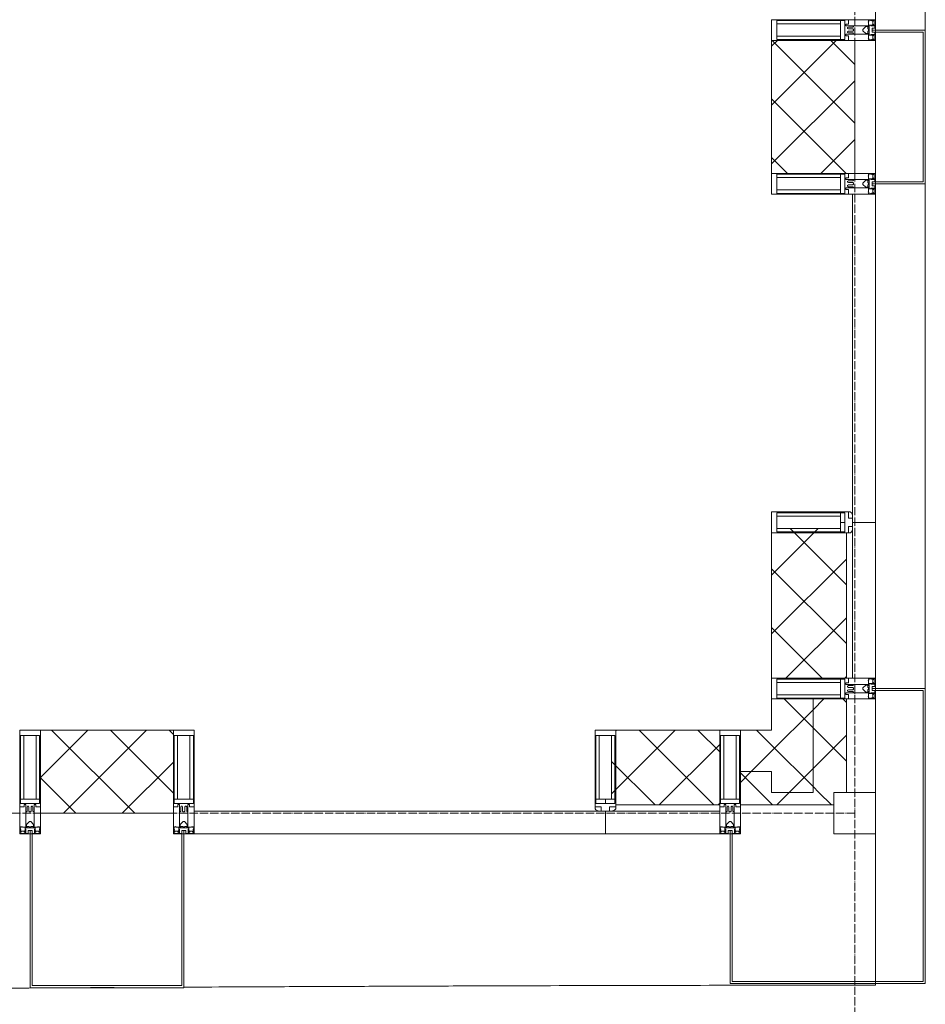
# Model space of a CAD drawing. Header units: millimetres. Extents: x 5617 to 113279, y 7718 to 199432.
# Tile 64 of 79: x 65216 to 67396, y 14940 to 17310. Entities that reach past the tile are written whole.
import ezdxf

# ---------------------------------------------------------------- set-up
doc = ezdxf.new("R2010")
doc.units = ezdxf.units.MM
doc.linetypes.add('ADSK_Линия сетки', pattern=[25, 20, -2.5, 0, -2.5])
doc.linetypes.add('Линия сетки', pattern=[25, 20, -2.5, 0, -2.5])
for name, color, linetype, lineweight in [('Импосты витража', 7, 'Continuous', 18), ('Колонны', 7, 'Continuous', 18), ('Оси', 7, 'Continuous', 9), ('Панели витража', 7, 'Continuous', 18), ('Стены разрез', 7, 'Continuous', 40), ('Стены штриховка', 7, 'Continuous', 40), ('Форма', 7, 'Continuous', 18), ('Элементы узлов', 7, 'Continuous', 18)]:
    doc.layers.add(name, color=color, linetype=linetype, lineweight=lineweight)
pattern_1 = [(45, (0, 0), (-70.71068, 70.71068), []), (135, (0, 0), (-70.71068, -70.71068), [])]

# ---------------------------------------------------------------- blocks, each defined once
blk = doc.blocks.new('A_OGR_PAN_Отлив - A_OGR_PAN_Отлив-6070770-МКСС_К4_L15_51_600_')
at = {"layer": 'Колонны', "color": 253, "lineweight": 5, "true_color": 0xaaaaaa}
blk.add_line((607.5, 120), (-607.5, 120), dxfattribs=at)
blk = doc.blocks.new('A_OGR_PAN_Отлив - A_OGR_PAN_Отлив-6070778-МКСС_К4_L15_51_600_')
at = {"layer": 'Колонны', "color": 253, "lineweight": 5, "true_color": 0xaaaaaa}
blk.add_line((632.5, 120), (-632.5, 120), dxfattribs=at)
blk = doc.blocks.new('Quad Corner Mullion - Q_0_100_-50-7508018-МКСС_К4_L15_51_600_')
at = {"layer": 'Импосты витража', "color": 253, "lineweight": 5, "true_color": 0xaaaaaa}
for p, q in [((-100, -100), (-100, 0)), ((-100, 0), (0, 0)), ((0, 0), (0, -100)), ((0, -100), (-100, -100))]:
    blk.add_line(p, q, dxfattribs=at)
blk = doc.blocks.new('Rectangular Mullion - 50Wx250H-3927046-МКСС_К4_L15_51_600_')
at = {"layer": 'Элементы узлов', "color": 253, "lineweight": 5, "true_color": 0xaaaaaa}
for p, q in [((0, 250), (-25, 250)), ((-25, 250), (-25, 237.3)), ((-25, 65.2), (-25, 250)), ((-25, 250), (0, 250)), ((-23, 237.3), (0, 237.3)), ((-23, 237.3), (0, 237.3)), ((-23, 237.3), (-23, 73.6)), ((0, 237.3), (-14.9, 237.3)), ((-14.9, 237.3), (-14.9, 84)), ((-14.9, 84), (-14.9, 237.3)), ((25, 250), (0, 250)), ((25, 250), (0, 250)), ((14.9, 237.3), (0, 237.3)), ((0, 237.3), (23, 237.3)), ((23, 237.3), (0, 237.3)), ((14.9, 84), (14.9, 237.3)), ((14.9, 84), (14.9, 237.3)), ((23, 237.3), (23, 73.6)), ((25, 237.3), (25, 250)), ((25, 65.2), (25, 250)), ((-25, 73.6), (-25, 65.2)), ((0, 84), (-23, 84)), ((-23, 84), (-23, 73.6)), ((0, 84), (-23, 84)), ((-23, 73.6), (0, 73.6)), ((0, 73.6), (-23, 73.6)), ((-0.5, 73.6), (-23, 73.6)), ((-14.9, 84), (0, 84)), ((0, 84), (14.9, 84)), ((23, 84), (0, 84)), ((0, 84), (0, 73.6)), ((0, 84), (23, 84)), ((0, 73.6), (0, 84)), ((0, 73.6), (23, 73.6)), ((23, 73.6), (0, 73.6)), ((0.5, 73.6), (23, 73.6)), ((23, 73.6), (23, 84)), ((25, 65.2), (25, 73.6)), ((-25, 65.2), (-25, 60.2)), ((-10, 65.2), (-25, 65.2)), ((-25, 65.2), (-25, 60.2)), ((-25, 65.2), (-10, 65.2)), ((-10, 65.2), (-25, 65.2)), ((-10, 55), (-14, 55)), ((-14, 55), (-10, 55)), ((-10, 55), (-10, 65.2)), ((-10, 65.2), (-10, 55)), ((-10, 55), (-10, 65.2)), ((-10, 55), (0, 55)), ((0, 55), (-10, 55)), ((0, 55), (10, 55)), ((0, 55), (10, 55)), ((10, 65.2), (10, 55)), ((25, 65.2), (10, 65.2)), ((10, 55), (10, 65.2)), ((10, 65.2), (25, 65.2)), ((10, 65.2), (25, 65.2)), ((10, 55), (10, 65.2)), ((10, 55), (14, 55)), ((10, 55), (14, 55)), ((25, 65.2), (25, 60.2)), ((25, 60.2), (25, 65.2))]:
    blk.add_line(p, q, dxfattribs=at)
for centre, start, end in [((-14, 69.1), 218.9723, 270), ((-14, 69.1), 218.9723, 270), ((-14, 69.1), 218.9723, 270), ((14, 69.1), 270, 321.0277), ((14, 69.1), 270, 321.0277), ((14, 69.1), 270, 321.0277)]:
    blk.add_arc(centre, 14.1, start, end, dxfattribs=at)
blk = doc.blocks.new('Rectangular Mullion - R_InvisibleFrame_50Wx250H-7508015-МКСС_К4_L15_51_600_')
at = {"layer": 'Импосты витража', "color": 253, "lineweight": 5, "true_color": 0xaaaaaa}
for p, q in [((-25, -237.3), (-25, -73.6)), ((25, -73.6), (25, -237.3))]:
    blk.add_line(p, q, dxfattribs=at)
blk = doc.blocks.new('Rectangular Mullion - 50Wx250H-2623690-МКСС_К4_L15_51_600_')
at = {"layer": 'Элементы узлов', "color": 253, "lineweight": 5, "true_color": 0xaaaaaa}
for p, q in [((-25, 65.2), (-25, 250)), ((-25, 250), (0, 250)), ((-23, 237.3), (0, 237.3)), ((-23, 237.3), (-23, 73.6)), ((-14.9, 84), (-14.9, 237.3)), ((25, 250), (0, 250)), ((23, 237.3), (0, 237.3)), ((14.9, 84), (14.9, 237.3)), ((23, 237.3), (23, 73.6)), ((25, 65.2), (25, 250)), ((0, 84), (-23, 84)), ((-0.5, 73.6), (-23, 73.6)), ((-14, 71.3), (-14, 65.2)), ((-10, 71.3), (-14, 71.3)), ((-10, 53), (-10, 71.3)), ((0, 84), (23, 84)), ((0.5, 73.6), (23, 73.6)), ((10, 71.3), (14, 71.3)), ((10, 53), (10, 71.3)), ((14, 71.3), (14, 65.2)), ((-14, 65.2), (-25, 65.2)), ((-8.7, 53), (-10, 53)), ((-10, 53), (-10, 17)), ((-8.7, 53), (-7, 54.7)), ((-7, 65.2), (-5.9, 67.3)), ((-7, 65.2), (-7, 54.7)), ((-4.1, 67.3), (-5.9, 67.3)), ((-4.1, 67.3), (-2.9, 65.1)), ((-2.9, 65.1), (-2.9, 54.6)), ((-1.3, 53), (-2.9, 54.6)), ((0, 53), (-1.3, 53)), ((0, 53), (1.3, 53)), ((1.3, 53), (2.9, 54.6)), ((4.1, 67.3), (2.9, 65.1)), ((2.9, 65.1), (2.9, 54.6)), ((4.1, 67.3), (5.9, 67.3)), ((7, 65.2), (5.9, 67.3)), ((7, 65.2), (7, 54.7)), ((8.7, 53), (7, 54.7)), ((8.7, 53), (10, 53)), ((10, 53), (10, 17)), ((14, 65.2), (25, 65.2)), ((-8.5, 23), (-1.5, 30)), ((-1.5, 30), (0, 30)), ((1.5, 30), (0, 30)), ((8.5, 23), (1.5, 30)), ((-23.8, 14.6), (-25, 14.2)), ((-25, 0), (-25, 14.2)), ((-22.3, 17), (-23.8, 17)), ((-23.8, 17), (-23.8, 14.6)), ((-22.5, 10.6), (-23.8, 14.6)), ((-22.5, 10.6), (-23.7, 9.9)), ((-23.7, 1.3), (-23.7, 9.9)), ((-23.7, 1.3), (-11.8, 1.3)), ((-23.2, 10.2), (-22.5, 8)), ((-22.5, 8), (-22.5, 4.5)), ((-21.3, 4.5), (-22.5, 4.5)), ((-22.3, 17), (-22.3, 16)), ((-22.3, 16), (-21.3, 16)), ((-19, 17.6), (-21.3, 16)), ((-21.3, 4.5), (-21.3, 6.5)), ((-21.3, 6.5), (-14.2, 6.5)), ((-18.4, 16.6), (-19, 17.6)), ((-7.4, 16.6), (-18.4, 16.6)), ((-14.2, 6.5), (-14.2, 4.5)), ((-13.2, 4.5), (-14.2, 4.5)), ((-13.2, 4.5), (-12.2, 7.2)), ((-12.7, 7.6), (-11.3, 11.4)), ((-12.7, 7.6), (-11.8, 6.9)), ((-12.2, 9), (-12.2, 14.8)), ((-12.2, 14.8), (0, 14.8)), ((-11.8, 1.3), (-11.8, 6.9)), ((-10.5, 11.2), (-11.3, 11.4)), ((-10.5, 1.5), (-10.5, 11.2)), ((-4.8, 1.5), (-10.5, 1.5)), ((-10, 17), (-7.5, 17)), ((-8.5, 18.5), (-8.5, 23)), ((-7.5, 18.5), (-8.5, 18.5)), ((-7.5, 17), (-7.5, 18.5)), ((-7.4, 18), (-7.4, 16.6)), ((-2.6, 18), (-7.4, 18)), ((0, 8), (-4.8, 8)), ((-4.8, 1.5), (-4.8, 8)), ((-2.6, 18), (-2.6, 16.8)), ((-2.6, 16.8), (0, 16.8)), ((2.6, 16.8), (0, 16.8)), ((0, 14.8), (0, 16.8)), ((0, 14.8), (0, 16.8)), ((12.2, 14.8), (0, 14.8)), ((0, 0), (0, 8)), ((0, 8), (4.8, 8)), ((0, 0), (0, 8)), ((2.6, 18), (2.6, 16.8)), ((2.6, 18), (7.4, 18)), ((4.8, 1.5), (4.8, 8)), ((4.8, 1.5), (10.5, 1.5)), ((7.4, 18), (7.4, 16.6)), ((7.4, 16.6), (18.4, 16.6)), ((7.5, 18.5), (8.5, 18.5)), ((7.5, 17), (7.5, 18.5)), ((10, 17), (7.5, 17)), ((8.5, 18.5), (8.5, 23)), ((10.5, 11.2), (11.3, 11.4)), ((10.5, 1.5), (10.5, 11.2)), ((12.7, 7.6), (11.3, 11.4)), ((12.7, 7.6), (11.8, 6.9)), ((11.8, 1.3), (11.8, 6.9)), ((23.7, 1.3), (11.8, 1.3)), ((12.2, 9), (12.2, 14.8)), ((13.2, 4.5), (12.2, 7.2)), ((13.2, 4.5), (14.2, 4.5)), ((21.3, 6.5), (14.2, 6.5)), ((14.2, 6.5), (14.2, 4.5)), ((18.4, 16.6), (19, 17.6)), ((19, 17.6), (21.3, 16)), ((22.3, 16), (21.3, 16)), ((21.3, 4.5), (21.3, 6.5)), ((21.3, 4.5), (22.5, 4.5)), ((22.3, 17), (22.3, 16)), ((22.3, 17), (23.8, 17)), ((22.5, 10.6), (23.8, 14.6)), ((22.5, 10.6), (23.7, 9.9)), ((23.2, 10.2), (22.5, 8)), ((22.5, 8), (22.5, 4.5)), ((23.7, 1.3), (23.7, 9.9)), ((23.8, 17), (23.8, 14.6)), ((23.8, 14.6), (25, 14.2)), ((25, 0), (25, 14.2)), ((-25, 0), (0, 0)), ((25, 0), (0, 0))]:
    blk.add_line(p, q, dxfattribs=at)
for centre, start, end in [((-0.5, 73.1), 360, 90), ((0.5, 73.1), 90, 180)]:
    blk.add_arc(centre, 0.5, start, end, dxfattribs=at)
blk = doc.blocks.new('Rectangular Mullion - R_StandardFrame_50Wx250H-7505733-МКСС_К4_L15_51_600_')
at = {"layer": 'Импосты витража', "color": 253, "lineweight": 5, "true_color": 0xaaaaaa}
for p, q in [((-25, -250), (-25, 0)), ((-25, 0), (25, 0)), ((25, 0), (25, -250)), ((25, -250), (-25, -250))]:
    blk.add_line(p, q, dxfattribs=at)
blk = doc.blocks.new('System Panel - A_PAN_Glass-7509025-МКСС_К4_L15_51_600_')
at = {"layer": 'Панели витража', "color": 253, "lineweight": 5, "true_color": 0xaaaaaa}
for p, q in [((481, 55), (-495, 55)), ((-495, 55), (-495, 0)), ((495, 0), (495, 55)), ((-495, 0), (495, 0))]:
    blk.add_line(p, q, dxfattribs=at)
blk = doc.blocks.new('Rectangular Mullion - R_StandardFrame_50Wx250H-7505731-МКСС_К4_L15_51_600_')
at = {"layer": 'Импосты витража', "color": 253, "lineweight": 5, "true_color": 0xaaaaaa}
for p, q in [((-25, -250), (-25, 0)), ((-25, 0), (-5, 0)), ((0, 0), (25, 0)), ((25, 0), (25, -250)), ((25, -250), (-25, -250))]:
    blk.add_line(p, q, dxfattribs=at)
blk = doc.blocks.new('Rectangular Mullion - R_StandardFrame_50Wx250H-V56-МКСС_К4_L15_51_600_')
at = {"layer": 'Импосты витража', "color": 253, "lineweight": 5, "true_color": 0xaaaaaa}
for p, q in [((-25, -250), (-25, 0)), ((-25, 0), (0, 0)), ((5, 0), (25, 0)), ((25, 0), (25, -250)), ((25, -250), (-25, -250))]:
    blk.add_line(p, q, dxfattribs=at)
blk = doc.blocks.new('Rectangular Mullion - R_StandardFrame_50Wx250H-5816793-МКСС_К4_L15_51_600_')
at = {"layer": 'Импосты витража', "color": 253, "lineweight": 5, "true_color": 0xaaaaaa}
for p, q in [((-25, 0), (-25, 250)), ((-25, 250), (25, 250)), ((25, 250), (25, 0)), ((25, 0), (-25, 0))]:
    blk.add_line(p, q, dxfattribs=at)
blk = doc.blocks.new('Rectangular Mullion - R_InvisibleFrame_50Wx250H-3980528-МКСС_К4_L15_51_600_')
at = {"layer": 'Импосты витража', "color": 253, "lineweight": 5, "true_color": 0xaaaaaa}
for p, q in [((-25, 73.6), (-25, 237.3)), ((25, 237.3), (25, 73.6))]:
    blk.add_line(p, q, dxfattribs=at)
blk = doc.blocks.new('Rectangular Mullion - R_StandardFrame_50Wx250H-V67-МКСС_К4_L15_51_600_')
at = {"layer": 'Импосты витража', "color": 253, "lineweight": 5, "true_color": 0xaaaaaa}
for p, q in [((-25, 0), (-25, 250)), ((-25, 250), (25, 250)), ((25, 250), (25, 0)), ((0, 0), (-25, 0)), ((25, 0), (5, 0))]:
    blk.add_line(p, q, dxfattribs=at)
blk = doc.blocks.new('System Panel - A_PAN_Glass-V69-МКСС_К4_L15_51_600_')
at = {"layer": 'Панели витража', "color": 253, "lineweight": 5, "true_color": 0xaaaaaa}
for p, q in [((395, 0), (-395, 0)), ((-395, 0), (-395, -55)), ((395, -55), (395, 0)), ((-395, -55), (381, -55))]:
    blk.add_line(p, q, dxfattribs=at)
blk = doc.blocks.new('Rectangular Mullion - R_StandardFrame_50Wx250H-5802904-МКСС_К4_L15_51_600_')
at = {"layer": 'Импосты витража', "color": 253, "lineweight": 5, "true_color": 0xaaaaaa}
for p, q in [((-25, 0), (-25, 250)), ((-25, 250), (25, 250)), ((25, 250), (25, 0)), ((-5, 0), (-25, 0)), ((25, 0), (0, 0))]:
    blk.add_line(p, q, dxfattribs=at)
blk = doc.blocks.new('A_SLK_PAN_Type1 - Прямой тип панели-6537335-МКСС_К4_L15_51_600_')
at = {"layer": 'Колонны', "lineweight": 5}
for p, q in [((-185, 120), (185, 120)), ((-185, 0), (-185, 120)), ((185, 120), (185, 0)), ((-180, 115), (-180, 0)), ((180, 115), (-180, 115)), ((180, 0), (180, 115)), ((-180, 0), (-185, 0)), ((185, 0), (180, 0))]:
    blk.add_line(p, q, dxfattribs=at)
blk = doc.blocks.new('A_SLK_PAN_Type1 - Прямой тип панели-6537698-МКСС_К4_L15_51_600_')
at = {"layer": 'Колонны', "lineweight": 5}
for p, q in [((-185, 370), (185, 370)), ((-185, 0), (-185, 370)), ((-180, 365), (-180, 0)), ((180, 365), (-180, 365)), ((180, 0), (180, 365)), ((185, 370), (185, 0)), ((-180, 0), (-185, 0)), ((185, 0), (180, 0))]:
    blk.add_line(p, q, dxfattribs=at)
blk = doc.blocks.new('135_SLK_K4_AR_FCD_rvt-1-МКСС_К4_L15_51_600_')
at = {"layer": 'Стены разрез', "lineweight": 5, "true_color": 0xaaaaaa}
h = blk.add_hatch(dxfattribs=at)
h.set_pattern_fill('FP_4', color=253, style=0, pattern_type=2)
h.set_pattern_definition(pattern_1)
h.paths.add_polyline_path([(136750, 16940), (136750, 17260), (136550, 17260), (136550, 16940), (136585, 16940)])
h = blk.add_hatch(dxfattribs=at)
h.set_pattern_fill('FP_4', color=253, style=0, pattern_type=2)
h.set_pattern_definition(pattern_1)
h.paths.add_polyline_path([(136585, 15725), (136730, 15725), (136730, 16075), (136726.5, 16075), (136726.5, 16077), (136716, 16077), (136716, 16085.1), (136562.7, 16085.1), (136562.7, 16075), (136550, 16075), (136550, 15725)])
h = blk.add_hatch(dxfattribs=at)
h.set_pattern_fill('FP_4', color=253, style=0, pattern_type=2)
h.set_pattern_definition(pattern_1)
h.paths.add_polyline_path([(136650, 15450), (136650, 15675), (136550, 15675), (136550, 15450), (136585, 15450)])
h = blk.add_hatch(dxfattribs=at)
h.set_pattern_fill('FP_4', color=253, style=0, pattern_type=2)
h.set_pattern_definition(pattern_1)
h.paths.add_polyline_path([(136700, 15450), (136730, 15450), (136730, 15675), (136650, 15675), (136650, 15450)])
h = blk.add_hatch(dxfattribs=at)
h.set_pattern_fill('FP_4', color=253, style=0, pattern_type=2)
h.set_pattern_definition(pattern_1)
h.paths.add_polyline_path([(135110, 15400), (135110, 15600), (134790, 15600), (134790, 15400)])
h = blk.add_hatch(dxfattribs=at)
h.set_pattern_fill('FP_4', color=253, style=0, pattern_type=2)
h.set_pattern_definition(pattern_1)
h.paths.add_polyline_path([(136175, 15420), (136425, 15420), (136425, 15600), (136175, 15600), (136175, 15587.3), (136164.9, 15587.3), (136164.9, 15433.9), (136173, 15433.9), (136173, 15423.5), (136175, 15423.5)])
h = blk.add_hatch(dxfattribs=at)
h.set_pattern_fill('FP_4', color=253, style=0, pattern_type=2)
h.set_pattern_definition(pattern_1)
h.paths.add_polyline_path([(136550, 15500), (136550, 15600), (136475, 15600), (136475, 15500)])
h = blk.add_hatch(dxfattribs=at)
h.set_pattern_fill('FP_4', color=253, style=0, pattern_type=2)
h.set_pattern_definition(pattern_1)
h.paths.add_polyline_path([(136585, 15420), (136700, 15420), (136700, 15450), (136550, 15450), (136550, 15500), (136475, 15500), (136475, 15420)])
at = {"layer": 'Колонны', "color": 253, "lineweight": 9, "true_color": 0xaaaaaa}
for p, q in [((136800, 15700), (136800, 15695)), ((136920, 15700), (136800, 15700)), ((136800, 15695), (136915, 15695)), ((136915, 15695), (136915, 14995)), ((136920, 14995), (136920, 15700)), ((136455, 15350), (136450, 15350)), ((136450, 15350), (136450, 14990)), ((136455, 14995), (136455, 15350)), ((136450, 14990), (136920, 14990)), ((136915, 14995), (136455, 14995)), ((136920, 14990), (136920, 14995))]:
    blk.add_line(p, q, dxfattribs=at)
at = {"layer": 'Стены разрез', "color": 253, "lineweight": 9, "true_color": 0xaaaaaa}
for p, q in [((136550, 17260), (136550, 16940)), ((136750, 17260), (136550, 17260)), ((136750, 16940), (136750, 17260)), ((136550, 16940), (136750, 16940)), ((136800, 16100), (136745, 16100)), ((136800, 15725), (136800, 16100)), ((136550, 16075), (136550, 15725)), ((136550, 15725), (136800, 15725)), ((136550, 15675), (136550, 15600)), ((136730, 15675), (136550, 15675)), ((136730, 15450), (136730, 15675)), ((135110, 15600), (134790, 15600)), ((134790, 15600), (134790, 15400)), ((135110, 15400), (135110, 15600)), ((136425, 15600), (136175, 15600)), ((136425, 15350), (136425, 15600)), ((136550, 15600), (136475, 15600)), ((136475, 15600), (136475, 15420)), ((136700, 15420), (136700, 15450)), ((136700, 15450), (136730, 15450)), ((136475, 15420), (136700, 15420)), ((134790, 15400), (135110, 15400)), ((136150, 15405), (136150, 15350)), ((136150, 15350), (136425, 15350))]:
    blk.add_line(p, q, dxfattribs=at)
at = {"layer": 'Стены штриховка', "color": 253, "lineweight": 9, "true_color": 0xaaaaaa}
for p, q in [((136730, 15725), (136730, 16075)), ((136745, 15725), (136745, 16086)), ((136650, 15450), (136650, 15675)), ((136550, 15500), (136475, 15500)), ((136550, 15450), (136550, 15500)), ((136550, 15500), (136550, 15450)), ((136650, 15450), (136550, 15450)), ((136550, 15450), (136650, 15450)), ((136425, 15420), (136175, 15420)), ((136425, 15405), (136164, 15405))]:
    blk.add_line(p, q, dxfattribs=at)
at = {"layer": 'Форма', "color": 253, "lineweight": 9, "true_color": 0xaaaaaa}
for p, q in [((136800, 17285), (136800, 17730)), ((136800, 16920), (136800, 17280)), ((136800, 14986), (136800, 16915))]:
    blk.add_line(p, q, dxfattribs=at)
for points, knots in [([(129802.3, 14940.4), (129814.2, 14940.5), (129882.8, 14941.1), (130008, 14942.1), (130178, 14943.5), (130404.4, 14945.4), (130687.1, 14947.8), (130969.9, 14950.2), (131196.4, 14952.1), (131338.1, 14953.3), (131451.5, 14954.2), (131564.7, 14955.2), (131706.2, 14956.4), (131875.9, 14957.8), (132045.4, 14959.2), (132215.1, 14960.6), (132384.8, 14962), (132526.3, 14963.2), (132639.7, 14964.1), (132724.8, 14964.8), (132809.9, 14965.5), (132923.2, 14966.4), (133064.7, 14967.5), (133234.2, 14968.8), (133403.7, 14970.1), (133573.3, 14971.3), (133743, 14972.6), (133884.6, 14973.6), (133998, 14974.4), (134083.2, 14974.9), (134168.4, 14975.5), (134281.7, 14976.3), (134423.1, 14977.2), (134592.5, 14978.2), (134761.9, 14979.2), (134886.7, 14979.9), (134955.2, 14980.3), (134967.1, 14980.4)], [-0.1907893, -0.1907893, -0.1907893, -0.1907893, -0.1898148, -0.1851852, -0.1805556, -0.1759259, -0.1666667, -0.1574074, -0.1527778, -0.1481481, -0.1458333, -0.1435185, -0.1388889, -0.1342593, -0.1296296, -0.125, -0.1203704, -0.1157407, -0.1134259, -0.1111111, -0.1087963, -0.1064815, -0.1018519, -0.0972222, -0.0925926, -0.087963, -0.0833333, -0.0787037, -0.0763889, -0.0740741, -0.0717593, -0.0694444, -0.0648148, -0.0601852, -0.0555556, -0.0509259, -0.0499505, -0.0499505, -0.0499505, -0.0499505]), ([(135134, 14981.2), (135179.7, 14981.5), (135282, 14982), (135441.6, 14982.7), (135612.5, 14983.4), (135840.1, 14984.3), (136124.2, 14985.2), (136463.6, 14985.8), (136688.3, 14986), (136800, 14986)], [-0.04539658, -0.04539658, -0.04539658, -0.04539658, -0.04166667, -0.03703704, -0.03240741, -0.02777778, -0.01851852, -0.00925926, 0, 0, 0, 0])]:
    blk.add_open_spline(points, degree=3, knots=knots, dxfattribs=at)
at = {"layer": 'Импосты витража', "color": 253, "lineweight": 5, "true_color": 0xaaaaaa, "extrusion": (0, 0, -1)}
for name, p, rotation in [('Rectangular Mullion - 50Wx250H-2623690-МКСС_К4_L15_51_600_', (-136800, 17285), 270), ('Rectangular Mullion - R_StandardFrame_50Wx250H-V67-МКСС_К4_L15_51_600_', (-136800, 17285), 270), ('Rectangular Mullion - 50Wx250H-2623690-МКСС_К4_L15_51_600_', (-136800, 16915), 270), ('Rectangular Mullion - R_StandardFrame_50Wx250H-5802904-МКСС_К4_L15_51_600_', (-136800, 16915), 270), ('Rectangular Mullion - 50Wx250H-3927046-МКСС_К4_L15_51_600_', (-136800, 16100), 270), ('Rectangular Mullion - R_InvisibleFrame_50Wx250H-3980528-МКСС_К4_L15_51_600_', (-136800, 16100), 270), ('Rectangular Mullion - 50Wx250H-2623690-МКСС_К4_L15_51_600_', (-136800, 15700), 270), ('Rectangular Mullion - R_StandardFrame_50Wx250H-5816793-МКСС_К4_L15_51_600_', (-136800, 15700), 270), ('Rectangular Mullion - R_StandardFrame_50Wx250H-V56-МКСС_К4_L15_51_600_', (-134765, 15350), 180), ('Rectangular Mullion - R_StandardFrame_50Wx250H-7505731-МКСС_К4_L15_51_600_', (-135135, 15350), 180), ('Rectangular Mullion - R_StandardFrame_50Wx250H-7505733-МКСС_К4_L15_51_600_', (-136450, 15350), 180), ('Rectangular Mullion - R_InvisibleFrame_50Wx250H-7508015-МКСС_К4_L15_51_600_', (-136150, 15350), 180), ('Quad Corner Mullion - Q_0_100_-50-7508018-МКСС_К4_L15_51_600_', (-136800, 15350), 180)]:
    blk.add_blockref(name, p, dxfattribs=dict(at, rotation=rotation))
at = {"layer": 'Импосты витража', "color": 253, "lineweight": 5, "true_color": 0xaaaaaa}
for name, p in [('Rectangular Mullion - 50Wx250H-2623690-МКСС_К4_L15_51_600_', (134765, 15350)), ('Rectangular Mullion - 50Wx250H-2623690-МКСС_К4_L15_51_600_', (135135, 15350)), ('Rectangular Mullion - 50Wx250H-3927046-МКСС_К4_L15_51_600_', (136150, 15350)), ('Rectangular Mullion - 50Wx250H-2623690-МКСС_К4_L15_51_600_', (136450, 15350))]:
    blk.add_blockref(name, p, dxfattribs=at)
at = {"layer": 'Колонны', "color": 253, "lineweight": 5, "true_color": 0xaaaaaa}
for name, p, rotation in [('A_OGR_PAN_Отлив - A_OGR_PAN_Отлив-6070778-МКСС_К4_L15_51_600_', (136800, 17917.5), 269.9999999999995), ('A_SLK_PAN_Type1 - Прямой тип панели-6537335-МКСС_К4_L15_51_600_', (136800, 17100), 269.9999999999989), ('A_OGR_PAN_Отлив - A_OGR_PAN_Отлив-6070770-МКСС_К4_L15_51_600_', (136800, 16307.5), 269.9999999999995), ('A_SLK_PAN_Type1 - Прямой тип панели-6537698-МКСС_К4_L15_51_600_', (134950, 15350), 180)]:
    blk.add_blockref(name, p, dxfattribs=dict(at, rotation=rotation))
at = {"layer": 'Панели витража', "color": 253, "lineweight": 5, "true_color": 0xaaaaaa, "rotation": 270}
blk.add_blockref('System Panel - A_PAN_Glass-V69-МКСС_К4_L15_51_600_', (136800, 16495), dxfattribs=at)
at = {"layer": 'Панели витража', "color": 253, "lineweight": 5, "true_color": 0xaaaaaa}
blk.add_blockref('System Panel - A_PAN_Glass-7509025-МКСС_К4_L15_51_600_', (135655, 15350), dxfattribs=at)

msp = doc.modelspace()

# ---------------------------------------------------------------- linework, layer by layer
at = {"layer": 'Оси', "linetype": 'Линия сетки'}
msp.add_line((67226.3, 12025.7), (67226.3, 33150), dxfattribs=at)
at = {"layer": 'Оси', "linetype": 'ADSK_Линия сетки'}
msp.add_line((67226.3, 15400), (25128.4, 15400), dxfattribs=at)

# ---------------------------------------------------------------- block references
at = {"lineweight": 5}
msp.add_blockref('135_SLK_K4_AR_FCD_rvt-1-МКСС_К4_L15_51_600_', (-69523.7, 0), dxfattribs=at)

doc.saveas('drawing.dxf')
